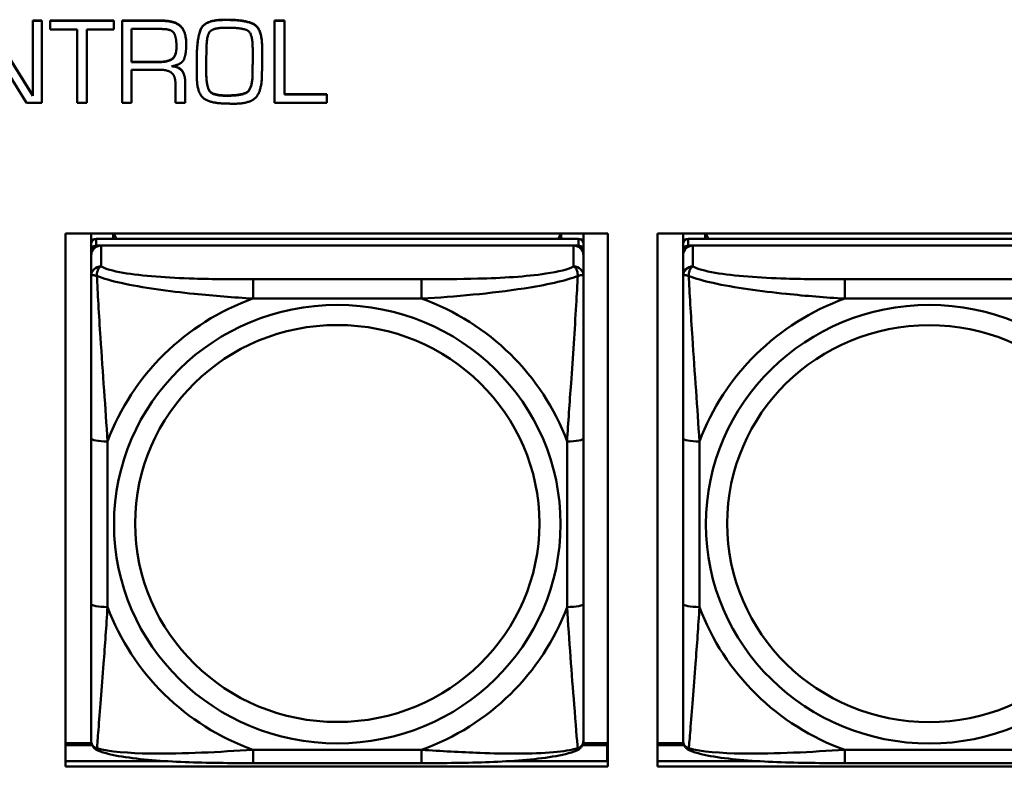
# Model space of a CAD drawing. Header units: inches. Extents: x 7.7 to 68.4, y -5.1 to 39.9.
# Tile 91 of 172: x 47.1 to 48.3, y 16.8 to 17.7. Entities that reach past the tile are written whole.
import ezdxf

# ---------------------------------------------------------------- set-up
doc = ezdxf.new("R2010")
doc.units = ezdxf.units.IN
doc.header["$MEASUREMENT"] = 0
doc.layers.add('Visible Edges(ROSSANSI)', color=7, linetype='Continuous', lineweight=50)
doc.layers.add('Visible Tangent Edges(ROSSANSI)', color=7, linetype='Continuous', lineweight=50)

msp = doc.modelspace()

# ---------------------------------------------------------------- linework, layer by layer
at = {"layer": 'Visible Edges(ROSSANSI)'}
for p, q in [((47.0606, 17.6717), (47.1168, 17.582)), ((47.1168, 17.5816), (47.0606, 17.6713)), ((47.1168, 17.6717), (47.1168, 17.6713)), ((47.1168, 17.6717), (47.1278, 17.6717)), ((47.1168, 17.6713), (47.1168, 17.5816)), ((47.1278, 17.6713), (47.1168, 17.6713)), ((47.1278, 17.6717), (47.1278, 17.6713)), ((47.1278, 17.5731), (47.1278, 17.6713)), ((47.1377, 17.6717), (47.1377, 17.6713)), ((47.1377, 17.6717), (47.2139, 17.6717)), ((47.1377, 17.6713), (47.1377, 17.6609)), ((47.2139, 17.6713), (47.1377, 17.6713)), ((47.2139, 17.6717), (47.2139, 17.6713)), ((47.2139, 17.6609), (47.2139, 17.6713)), ((47.2239, 17.6717), (47.2713, 17.6717)), ((47.2239, 17.6717), (47.2239, 17.6713)), ((47.2713, 17.6713), (47.2239, 17.6713)), ((47.2239, 17.6713), (47.2239, 17.5731)), ((47.346, 17.6727), (47.3509, 17.6727)), ((47.3509, 17.6724), (47.346, 17.6724)), ((47.4069, 17.6717), (47.4069, 17.6713)), ((47.4069, 17.6717), (47.4188, 17.6717)), ((47.4069, 17.6713), (47.4069, 17.5731)), ((47.4188, 17.6713), (47.4069, 17.6713)), ((47.4188, 17.6717), (47.4188, 17.6713)), ((47.4188, 17.5832), (47.4188, 17.6713)), ((47.0533, 17.6619), (47.1095, 17.5731)), ((47.1377, 17.6609), (47.1702, 17.6609)), ((47.1702, 17.6609), (47.1702, 17.5731)), ((47.1818, 17.6609), (47.2139, 17.6609)), ((47.1818, 17.5731), (47.1818, 17.6609)), ((47.2351, 17.6219), (47.2351, 17.6616)), ((47.2351, 17.6616), (47.2715, 17.6616)), ((47.3478, 17.6631), (47.3515, 17.6631)), ((47.3009, 17.6433), (47.3009, 17.6429)), ((47.3249, 17.6209), (47.3252, 17.639)), ((47.3806, 17.6387), (47.3806, 17.6225)), ((47.3919, 17.6396), (47.3919, 17.6392)), ((47.2351, 17.6222), (47.2676, 17.6222)), ((47.2676, 17.6219), (47.2351, 17.6219)), ((47.3135, 17.6266), (47.3135, 17.6262)), ((47.3135, 17.6262), (47.3135, 17.6205)), ((47.3919, 17.6221), (47.3919, 17.6217)), ((47.2351, 17.6127), (47.2691, 17.6127)), ((47.2351, 17.5731), (47.2351, 17.6127)), ((47.3135, 17.6113), (47.3135, 17.6109)), ((47.3249, 17.6211), (47.325, 17.6056)), ((47.325, 17.6052), (47.3249, 17.6209)), ((47.2996, 17.5985), (47.2996, 17.5981)), ((47.2996, 17.5731), (47.2996, 17.5981)), ((47.3805, 17.6067), (47.3805, 17.6063)), ((47.288, 17.5956), (47.288, 17.5731)), ((47.4188, 17.5836), (47.4696, 17.5836)), ((47.4696, 17.5832), (47.4188, 17.5832)), ((47.4696, 17.5836), (47.4696, 17.5832)), ((47.4696, 17.5731), (47.4696, 17.5832)), ((47.1095, 17.5731), (47.1278, 17.5731)), ((47.1702, 17.5731), (47.1818, 17.5731)), ((47.2239, 17.5731), (47.2351, 17.5731)), ((47.288, 17.5731), (47.2996, 17.5731)), ((47.4069, 17.5731), (47.4696, 17.5731)), ((47.1561, 16.7774), (47.1561, 17.4162)), ((47.1561, 17.4162), (47.8066, 17.4162)), ((47.1868, 16.8639), (47.1868, 17.4162)), ((47.1868, 17.4162), (47.1868, 17.4137)), ((47.1868, 17.4109), (47.1868, 17.4137)), ((47.1868, 17.3741), (47.1868, 17.4109)), ((47.7715, 17.41), (47.1928, 17.41)), ((47.2134, 17.41), (47.2134, 17.4162)), ((47.2172, 17.41), (47.2141, 17.4162)), ((47.7501, 17.4162), (47.7471, 17.41)), ((47.7508, 17.4162), (47.7508, 17.41)), ((47.7774, 17.4162), (47.7774, 17.4043)), ((47.8066, 17.4162), (47.8066, 16.7774)), ((47.8661, 16.7774), (47.8661, 17.4162)), ((47.8661, 17.4162), (48.5166, 17.4162)), ((47.8968, 16.8639), (47.8968, 17.4162)), ((47.8968, 17.4162), (47.8968, 17.4137)), ((47.8968, 17.4109), (47.8968, 17.4137)), ((47.8968, 17.3741), (47.8968, 17.4109)), ((48.4815, 17.41), (47.9028, 17.41)), ((47.9234, 17.41), (47.9234, 17.4162)), ((47.9272, 17.41), (47.9241, 17.4162)), ((47.1928, 17.4018), (47.7715, 17.4018)), ((47.7656, 17.4018), (47.1987, 17.4018)), ((47.7774, 17.396), (47.7774, 17.4042)), ((47.9028, 17.4018), (48.4815, 17.4018)), ((48.4756, 17.4018), (47.9087, 17.4018)), ((47.1868, 16.8278), (47.1868, 17.396)), ((47.1868, 17.3902), (47.1868, 16.8336)), ((47.7774, 17.396), (47.7774, 17.3902)), ((47.7774, 17.3653), (47.7774, 17.3902)), ((47.8968, 16.8278), (47.8968, 17.396)), ((47.8968, 17.3902), (47.8968, 16.8336)), ((47.1868, 17.3741), (47.1868, 17.3004)), ((47.8968, 17.3741), (47.8968, 17.3004)), ((47.1868, 17.3534), (47.1868, 17.0813)), ((47.8968, 17.3534), (47.8968, 17.0813)), ((47.1868, 17.2993), (47.1868, 17.3004)), ((47.8968, 17.2992), (47.8968, 17.3004)), ((47.7774, 16.9722), (47.7774, 17.1708)), ((47.1868, 17.0997), (47.1868, 17.0997)), ((47.1868, 17.0813), (47.1868, 17.0997)), ((47.1868, 17.063), (47.1868, 17.0997)), ((47.8968, 17.0997), (47.8968, 17.0997)), ((47.8968, 17.0813), (47.8968, 17.0997)), ((47.8968, 17.063), (47.8968, 17.0997)), ((47.1868, 17.0271), (47.1868, 17.0813)), ((47.8968, 17.0271), (47.8968, 17.0813)), ((47.1868, 17.063), (47.1868, 17.0658)), ((47.1868, 17.063), (47.1868, 16.9499)), ((47.8968, 17.063), (47.8968, 17.0658)), ((47.8968, 17.063), (47.8968, 16.9499)), ((47.1868, 17.026), (47.1868, 17.0271)), ((47.8968, 17.026), (47.8968, 17.0271)), ((47.1868, 16.8733), (47.1868, 16.9499)), ((47.8968, 16.8733), (47.8968, 16.9499)), ((47.1868, 16.8733), (47.1868, 16.8639)), ((47.8968, 16.8733), (47.8968, 16.8639)), ((47.1868, 16.8639), (47.1868, 16.8639)), ((47.8968, 16.8639), (47.8968, 16.8639)), ((47.1868, 16.8336), (47.1868, 16.836)), ((47.1868, 16.8087), (47.1868, 16.8336)), ((47.8968, 16.8336), (47.8968, 16.836)), ((47.8968, 16.8087), (47.8968, 16.8336)), ((47.1873, 16.8051), (47.1561, 16.8051)), ((47.1561, 16.8028), (47.1881, 16.8028)), ((47.7761, 16.8028), (47.8059, 16.8028)), ((47.8066, 16.8051), (47.7769, 16.8051)), ((47.8059, 16.8028), (47.8059, 16.7838)), ((47.8066, 16.7949), (47.8059, 16.7949)), ((47.8973, 16.8051), (47.8661, 16.8051)), ((47.8661, 16.8028), (47.8981, 16.8028)), ((47.2742, 16.7838), (47.1561, 16.7838)), ((47.1561, 16.7835), (47.2788, 16.7835)), ((47.6856, 16.7835), (47.8066, 16.7835)), ((47.8059, 16.7838), (47.69, 16.7838)), ((47.8059, 16.7838), (47.8059, 16.7835)), ((47.9842, 16.7838), (47.8661, 16.7838)), ((47.8661, 16.7835), (47.9885, 16.7835)), ((47.8066, 16.7774), (47.1561, 16.7774)), ((47.5833, 16.7812), (47.381, 16.7812)), ((48.5166, 16.7774), (47.8661, 16.7774)), ((48.2933, 16.7812), (48.091, 16.7812))]:
    msp.add_line(p, q, dxfattribs=at)
for centre, major_axis, start_param, end_param in [((47.1928, 17.4042), (-0.00591, 0), 4.712366, 6.283162), ((47.7715, 17.4042), (0.00591, 0), 6.283162, 7.853958), ((47.9028, 17.4042), (-0.00591, 0), 4.712366, 6.283162), ((47.1928, 17.396), (-0.00591, 0), 4.712366, 6.283162), ((47.1987, 17.3902), (-0.0118, 0), 4.712366, 6.283162), ((47.7656, 17.3902), (0.0118, 0), 6.283162, 7.853958), ((47.7715, 17.396), (0.00591, 0), 6.283162, 7.853958), ((47.9028, 17.396), (-0.00591, 0), 4.712366, 6.283162), ((47.9087, 17.3902), (-0.0118, 0), 4.712366, 6.283162)]:
    msp.add_ellipse(centre, major_axis=major_axis, ratio=0.981793, start_param=start_param, end_param=end_param, dxfattribs=at)
for points in [[(47.2713, 17.6717), (47.287, 17.6717), (47.3009, 17.659), (47.3009, 17.6433)], [(47.3009, 17.6429), (47.3009, 17.6586), (47.287, 17.6713), (47.2713, 17.6713)], [(47.3135, 17.6266), (47.3135, 17.6466), (47.3217, 17.6727), (47.346, 17.6727)], [(47.346, 17.6724), (47.3217, 17.6724), (47.3135, 17.6463), (47.3135, 17.6262)], [(47.3509, 17.6727), (47.3712, 17.6727), (47.3919, 17.6627), (47.3919, 17.6396)], [(47.3919, 17.6392), (47.3919, 17.6623), (47.3712, 17.6724), (47.3509, 17.6724)], [(47.2715, 17.6616), (47.2838, 17.6616), (47.2892, 17.6509), (47.2892, 17.6402)], [(47.3252, 17.639), (47.3254, 17.6551), (47.3346, 17.6631), (47.3478, 17.6631)], [(47.3515, 17.6631), (47.3676, 17.6631), (47.3806, 17.6569), (47.3806, 17.6387)], [(47.2892, 17.6402), (47.2892, 17.6291), (47.279, 17.6219), (47.2676, 17.6219)], [(47.2834, 17.6169), (47.2963, 17.6193), (47.3009, 17.6331), (47.3009, 17.6429)], [(47.3916, 17.6043), (47.3919, 17.613), (47.3919, 17.6305), (47.3919, 17.6392)], [(47.3805, 17.6067), (47.3805, 17.6107), (47.3806, 17.6188), (47.3806, 17.6229)], [(47.3806, 17.6225), (47.3806, 17.6184), (47.3805, 17.6103), (47.3805, 17.6063)], [(47.2691, 17.6127), (47.2788, 17.6127), (47.288, 17.6054), (47.288, 17.5956)], [(47.2996, 17.5981), (47.2996, 17.6062), (47.292, 17.6164), (47.2834, 17.6169)], [(47.3135, 17.6205), (47.3135, 17.6158), (47.3135, 17.606), (47.3136, 17.6012)], [(47.3136, 17.6012), (47.3146, 17.5825), (47.3322, 17.5722), (47.3491, 17.5722)], [(47.325, 17.6056), (47.3254, 17.5913), (47.3339, 17.5819), (47.349, 17.5819)], [(47.349, 17.5815), (47.3339, 17.5815), (47.3254, 17.5909), (47.325, 17.6052)], [(47.349, 17.5819), (47.3659, 17.5819), (47.38, 17.5888), (47.3805, 17.6067)], [(47.3805, 17.6063), (47.38, 17.5884), (47.3659, 17.5815), (47.349, 17.5815)], [(47.358, 17.572), (47.3769, 17.572), (47.3911, 17.5863), (47.3916, 17.6043)], [(47.3491, 17.5722), (47.3502, 17.5722), (47.3523, 17.5722), (47.3535, 17.572)], [(47.3535, 17.572), (47.3541, 17.572), (47.3551, 17.572), (47.3558, 17.572)], [(47.3558, 17.572), (47.3563, 17.572), (47.3574, 17.572), (47.358, 17.572)]]:
    msp.add_open_spline(points, degree=2, dxfattribs=at)
for points, degree, knots in [([(47.2676, 17.6222), (47.279, 17.6222), (47.2891, 17.6294), (47.2892, 17.6404)], 2, [0, 0, 0, 1, 1.992612, 1.992612, 1.992612]), ([(47.2847, 17.6172), (47.2923, 17.6164), (47.2996, 17.6066), (47.2996, 17.5985)], 2, [0.079517, 0.079517, 0.079517, 1, 2, 2, 2]), ([(47.7774, 17.3653), (47.7774, 17.3613), (47.7774, 17.3561), (47.7774, 17.3431), (47.7774, 17.335), (47.7774, 17.3155), (47.7774, 17.3037), (47.7774, 17.2776), (47.7774, 17.2634), (47.7774, 17.2351), (47.7774, 17.2209), (47.7774, 17.1947), (47.7774, 17.1827), (47.7774, 17.1708)], 3, [-0.7963813, -0.7963813, -0.7963813, -0.7963813, -0.7327374, -0.7327374, -0.6587673, -0.6587673, -0.5649326, -0.5649326, -0.4570471, -0.4570471, -0.3491616, -0.3491616, -0.2569537, -0.2569537, -0.2569537, -0.2569537]), ([(47.7774, 16.9722), (47.7774, 16.9583), (47.7774, 16.9443), (47.7774, 16.9169), (47.7774, 16.9034), (47.7774, 16.8774), (47.7774, 16.8648), (47.7774, 16.8419), (47.7774, 16.8317), (47.7774, 16.8175), (47.7774, 16.8128), (47.7774, 16.8095), (47.7774, 16.809), (47.7774, 16.8087)], 3, [0.2569517, 0.2569517, 0.2569517, 0.2569517, 0.3649254, 0.3649254, 0.472899, 0.472899, 0.5808726, 0.5808726, 0.6888463, 0.6888463, 0.7733641, 0.7733641, 0.7968199, 0.7968199, 0.7968199, 0.7968199]), ([(47.1949, 16.7964), (47.1938, 16.7968), (47.1927, 16.7974), (47.1908, 16.799), (47.1899, 16.7999), (47.1885, 16.8019), (47.188, 16.8029), (47.1873, 16.8048), (47.1871, 16.8057), (47.1869, 16.8073), (47.1868, 16.808), (47.1868, 16.8087)], 3, [0.02510758, 0.02510758, 0.02510758, 0.02510758, 0.03074015, 0.03074015, 0.03637271, 0.03637271, 0.04200527, 0.04200527, 0.04763784, 0.04763784, 0.0532704, 0.0532704, 0.0532704, 0.0532704]), ([(47.7694, 16.7964), (47.7704, 16.7968), (47.7715, 16.7974), (47.7735, 16.799), (47.7743, 16.7999), (47.7757, 16.8019), (47.7762, 16.8029), (47.7769, 16.8048), (47.7771, 16.8056), (47.7773, 16.8073), (47.7774, 16.808), (47.7774, 16.8087)], 3, [0.0251072, 0.0251072, 0.0251072, 0.0251072, 0.03073932, 0.03073932, 0.03637143, 0.03637143, 0.04200355, 0.04200355, 0.04763567, 0.04763567, 0.05326779, 0.05326779, 0.05326779, 0.05326779]), ([(47.9049, 16.7963), (47.9038, 16.7968), (47.9027, 16.7974), (47.9008, 16.799), (47.8999, 16.7999), (47.8985, 16.8019), (47.898, 16.8029), (47.8973, 16.8048), (47.8971, 16.8056), (47.8969, 16.8073), (47.8968, 16.808), (47.8968, 16.8087)], 3, [0.02510758, 0.02510758, 0.02510758, 0.02510758, 0.03074015, 0.03074015, 0.03637271, 0.03637271, 0.04200527, 0.04200527, 0.04763784, 0.04763784, 0.0532704, 0.0532704, 0.0532704, 0.0532704]), ([(47.381, 16.7812), (47.3674, 16.7812), (47.3538, 16.7813), (47.3265, 16.7817), (47.3129, 16.782), (47.286, 16.783), (47.2727, 16.7838), (47.2471, 16.7859), (47.2349, 16.7873), (47.2128, 16.7909), (47.2033, 16.7929), (47.1949, 16.7964)], 3, [0.2569517, 0.2569517, 0.2569517, 0.2569517, 0.3597049, 0.3597049, 0.4624581, 0.4624581, 0.5652113, 0.5652113, 0.6679645, 0.6679645, 0.7707177, 0.7707177, 0.7707177, 0.7707177]), ([(47.7694, 16.7964), (47.7609, 16.7929), (47.7514, 16.7909), (47.7294, 16.7872), (47.7172, 16.7859), (47.6915, 16.7838), (47.6782, 16.783), (47.6514, 16.782), (47.6378, 16.7817), (47.6105, 16.7813), (47.5968, 16.7812), (47.5833, 16.7812)], 3, [-0.7703503, -0.7703503, -0.7703503, -0.7703503, -0.667671, -0.667671, -0.5649917, -0.5649917, -0.4623124, -0.4623124, -0.3596331, -0.3596331, -0.2569537, -0.2569537, -0.2569537, -0.2569537]), ([(48.091, 16.7812), (48.0774, 16.7812), (48.0638, 16.7813), (48.0365, 16.7817), (48.0229, 16.782), (47.996, 16.783), (47.9827, 16.7838), (47.9571, 16.7859), (47.9449, 16.7872), (47.9228, 16.7909), (47.9133, 16.7929), (47.9049, 16.7963)], 3, [0.2569517, 0.2569517, 0.2569517, 0.2569517, 0.3597049, 0.3597049, 0.4624581, 0.4624581, 0.5652113, 0.5652113, 0.6679645, 0.6679645, 0.7707177, 0.7707177, 0.7707177, 0.7707177])]:
    msp.add_open_spline(points, degree=degree, knots=knots, dxfattribs=at)
at = {"layer": 'Visible Tangent Edges(ROSSANSI)'}
for p, q in [((47.2713, 17.6717), (47.2713, 17.6713)), ((47.346, 17.6727), (47.346, 17.6724)), ((47.3509, 17.6727), (47.3509, 17.6724)), ((47.2676, 17.6222), (47.2676, 17.6219)), ((47.325, 17.6056), (47.325, 17.6052)), ((47.349, 17.5819), (47.349, 17.5815)), ((47.1928, 17.4018), (47.1928, 17.41)), ((47.7715, 17.41), (47.7715, 17.4018)), ((47.9028, 17.4018), (47.9028, 17.41)), ((47.1868, 17.4042), (47.1868, 17.396)), ((47.1987, 17.3769), (47.1987, 17.4018)), ((47.7656, 17.4018), (47.7656, 17.3769)), ((47.8968, 17.4042), (47.8968, 17.396)), ((47.9087, 17.3769), (47.9087, 17.4018)), ((47.1868, 17.3902), (47.1868, 17.3653)), ((47.8968, 17.3902), (47.8968, 17.3653)), ((47.5833, 17.3614), (47.381, 17.3614)), ((48.2933, 17.3614), (48.091, 17.3614)), ((47.381, 17.3383), (47.5833, 17.3383)), ((48.091, 17.3383), (48.2933, 17.3383)), ((47.1868, 17.1708), (47.1868, 16.9722)), ((47.2065, 16.9685), (47.2065, 17.1671)), ((47.7577, 17.1671), (47.7577, 16.9684)), ((47.8968, 17.1708), (47.8968, 16.9722)), ((47.9165, 16.9684), (47.9165, 17.1671)), ((47.5833, 16.7972), (47.381, 16.7972)), ((48.2933, 16.7972), (48.091, 16.7972))]:
    msp.add_line(p, q, dxfattribs=at)
for centre, major_axis, ratio, start_param, end_param in [((47.1987, 17.3653), (-0.0118, 0), 0.981793, 4.712366, 6.283162), ((47.7656, 17.3653), (0.0118, 0), 0.981793, 6.283162, 7.853958), ((47.9087, 17.3653), (-0.0118, 0), 0.981793, 4.712366, 6.283162), ((47.381, 17.3421), (0, 0.0197), 0.00001, 4.521276, 6.092082), ((47.5833, 17.3421), (0, 0.0197), 0.00001, 4.521275, 6.092071), ((48.091, 17.3421), (0, 0.0197), 0.00001, 4.521276, 6.092082), ((47.4821, 17.0678), (-0.2936, 0), 0.981793, 5.064132, 5.931395), ((47.4821, 17.0678), (0.2936, 0), 0.981793, 0.351743, 1.219006), ((48.1921, 17.0677), (-0.2936, 0), 0.981793, 5.064132, 5.931395), ((47.2065, 17.1708), (-0.0197, 0), 0.189952, 0.000005, 1.570801), ((47.7577, 17.1708), (0.0197, 0), 0.189952, 4.712393, 6.28319), ((47.9165, 17.1708), (-0.0197, 0), 0.189952, 0.000005, 1.570801), ((47.2065, 16.9722), (-0.0197, 0), 0.189952, 0.000005, 1.570801), ((47.7577, 16.9722), (0.0197, 0), 0.189952, 4.712393, 6.28319), ((47.9165, 16.9722), (-0.0197, 0), 0.189952, 0.000005, 1.570801), ((47.4821, 17.0678), (-0.2936, 0), 0.981793, 0.351743, 1.219006), ((47.4821, 17.0678), (0.2936, 0), 0.981793, 5.064132, 5.931395), ((48.1921, 17.0677), (-0.2936, 0), 0.981793, 0.351743, 1.219006), ((47.381, 16.8009), (0, -0.0197), 0.00001, 6.283181, 7.662868), ((47.5833, 16.8009), (0, -0.0197), 0.00001, 0.000001, 1.379683), ((48.091, 16.8009), (0, -0.0197), 0.00001, 6.283183, 7.662868)]:
    msp.add_ellipse(centre, major_axis=major_axis, ratio=ratio, start_param=start_param, end_param=end_param, dxfattribs=at)
for centre, major_axis in [((47.4821, 17.0678), (-0.2678, 0)), ((48.1921, 17.0677), (-0.2678, 0)), ((47.4821, 17.0686), (-0.2424, 0)), ((48.1921, 17.0685), (-0.2424, 0))]:
    msp.add_ellipse(centre, major_axis=major_axis, ratio=0.981793, dxfattribs=at)
for points, knots in [([(47.1937, 17.3654), (47.1937, 17.3665), (47.1937, 17.3675), (47.194, 17.3695), (47.1942, 17.3705), (47.1946, 17.3719), (47.1948, 17.3724), (47.1951, 17.3731), (47.1953, 17.3734), (47.1956, 17.3739), (47.1958, 17.3743), (47.1964, 17.3751), (47.1967, 17.3755), (47.1976, 17.3763), (47.1981, 17.3766), (47.1987, 17.3769)], [-0.00023197, -0.00023197, -0.00023197, -0.00023197, 0.00913095, 0.00913095, 0.01983142, 0.01983142, 0.02651922, 0.02651922, 0.02986312, 0.02986312, 0.03521335, 0.03521335, 0.04377373, 0.04377373, 0.0532704, 0.0532704, 0.0532704, 0.0532704]), ([(47.381, 17.3614), (47.3573, 17.3614), (47.3333, 17.3616), (47.31, 17.3623), (47.2793, 17.3633), (47.2484, 17.3653), (47.2252, 17.3693), (47.2131, 17.3713), (47.2035, 17.3739), (47.1987, 17.3769)], [0.2569537, 0.2569537, 0.2569537, 0.2569537, 0.4371919, 0.4371919, 0.4371919, 0.6739428, 0.6739428, 0.6739428, 0.7963818, 0.7963818, 0.7963818, 0.7963818]), ([(47.7656, 17.3769), (47.7599, 17.3734), (47.7474, 17.3704), (47.7322, 17.3682), (47.7087, 17.3647), (47.6796, 17.363), (47.6505, 17.3622), (47.6283, 17.3616), (47.6057, 17.3614), (47.5833, 17.3614)], [-0.7968224, -0.7968224, -0.7968224, -0.7968224, -0.6514613, -0.6514613, -0.6514613, -0.427691, -0.427691, -0.427691, -0.2569517, -0.2569517, -0.2569517, -0.2569517]), ([(47.7656, 17.3769), (47.7661, 17.3766), (47.7666, 17.3763), (47.7675, 17.3755), (47.7679, 17.375), (47.7685, 17.3743), (47.7687, 17.3739), (47.769, 17.3734), (47.7691, 17.3731), (47.7694, 17.3724), (47.7696, 17.3719), (47.7701, 17.3705), (47.7703, 17.3695), (47.7705, 17.3675), (47.7706, 17.3665), (47.7705, 17.3654)], [-0.0532704, -0.0532704, -0.0532704, -0.0532704, -0.04377373, -0.04377373, -0.03521335, -0.03521335, -0.02986312, -0.02986312, -0.02651922, -0.02651922, -0.01983142, -0.01983142, -0.00913095, -0.00913095, 0.00023197, 0.00023197, 0.00023197, 0.00023197]), ([(47.9037, 17.3653), (47.9037, 17.3665), (47.9037, 17.3675), (47.904, 17.3695), (47.9042, 17.3705), (47.9046, 17.3719), (47.9048, 17.3724), (47.9051, 17.3731), (47.9053, 17.3734), (47.9056, 17.3739), (47.9058, 17.3743), (47.9064, 17.375), (47.9067, 17.3755), (47.9076, 17.3762), (47.9081, 17.3766), (47.9087, 17.3769)], [-0.00023197, -0.00023197, -0.00023197, -0.00023197, 0.00913095, 0.00913095, 0.01983142, 0.01983142, 0.02651922, 0.02651922, 0.02986312, 0.02986312, 0.03521335, 0.03521335, 0.04377373, 0.04377373, 0.0532704, 0.0532704, 0.0532704, 0.0532704]), ([(48.091, 17.3614), (48.0673, 17.3614), (48.0433, 17.3616), (48.02, 17.3623), (47.9893, 17.3633), (47.9584, 17.3653), (47.9352, 17.3693), (47.9231, 17.3713), (47.9135, 17.3739), (47.9087, 17.3769)], [0.2569537, 0.2569537, 0.2569537, 0.2569537, 0.4371919, 0.4371919, 0.4371919, 0.6739428, 0.6739428, 0.6739428, 0.7963818, 0.7963818, 0.7963818, 0.7963818]), ([(47.1868, 17.3653), (47.1868, 17.3562), (47.1868, 17.3409), (47.1868, 17.3238), (47.1868, 17.2973), (47.1868, 17.267), (47.1868, 17.2376), (47.1868, 17.2152), (47.1868, 17.1928), (47.1868, 17.1708)], [-0.7968224, -0.7968224, -0.7968224, -0.7968224, -0.6514613, -0.6514613, -0.6514613, -0.427691, -0.427691, -0.427691, -0.2569517, -0.2569517, -0.2569517, -0.2569517]), ([(47.1868, 17.3653), (47.1868, 17.3655), (47.1869, 17.3658), (47.1872, 17.3661), (47.1874, 17.3662), (47.1877, 17.3664), (47.1879, 17.3664), (47.1882, 17.3665), (47.1883, 17.3665), (47.1888, 17.3665), (47.1891, 17.3665), (47.19, 17.3664), (47.1907, 17.3663), (47.1921, 17.3659), (47.1929, 17.3657), (47.1937, 17.3654)], [-0.0532704, -0.0532704, -0.0532704, -0.0532704, -0.04377373, -0.04377373, -0.03521335, -0.03521335, -0.02986312, -0.02986312, -0.02651922, -0.02651922, -0.01983142, -0.01983142, -0.00913095, -0.00913095, 0.00023197, 0.00023197, 0.00023197, 0.00023197]), ([(47.1937, 17.3654), (47.2014, 17.3624), (47.2114, 17.3595), (47.2484, 17.3514), (47.2801, 17.3471), (47.3344, 17.3415), (47.3576, 17.3397), (47.381, 17.3383)], [-0.7478145, -0.7478145, -0.7478145, -0.7478145, -0.6493253, -0.6493253, -0.427691, -0.427691, -0.2569537, -0.2569537, -0.2569537, -0.2569537]), ([(47.2065, 17.1671), (47.2041, 17.2068), (47.2008, 17.2489), (47.1962, 17.3189), (47.1946, 17.3464), (47.1937, 17.3654)], [0.2569517, 0.2569517, 0.2569517, 0.2569517, 0.5559983, 0.5559983, 0.7482818, 0.7482818, 0.7482818, 0.7482818]), ([(47.5833, 17.3383), (47.6238, 17.3407), (47.6661, 17.3444), (47.7318, 17.3545), (47.7562, 17.3596), (47.7705, 17.3654)], [0.2569517, 0.2569517, 0.2569517, 0.2569517, 0.5559983, 0.5559983, 0.7482818, 0.7482818, 0.7482818, 0.7482818]), ([(47.7705, 17.3654), (47.7701, 17.3554), (47.7694, 17.3433), (47.7669, 17.3012), (47.7647, 17.268), (47.7608, 17.213), (47.7591, 17.1899), (47.7577, 17.1671)], [-0.7478145, -0.7478145, -0.7478145, -0.7478145, -0.6493253, -0.6493253, -0.427691, -0.427691, -0.2569537, -0.2569537, -0.2569537, -0.2569537]), ([(47.7705, 17.3654), (47.7714, 17.3656), (47.7721, 17.3659), (47.7736, 17.3663), (47.7743, 17.3664), (47.7752, 17.3665), (47.7755, 17.3665), (47.7759, 17.3665), (47.776, 17.3665), (47.7764, 17.3664), (47.7765, 17.3664), (47.7769, 17.3662), (47.7771, 17.3661), (47.7773, 17.3657), (47.7774, 17.3655), (47.7774, 17.3653)], [-0.00023197, -0.00023197, -0.00023197, -0.00023197, 0.00913095, 0.00913095, 0.01983142, 0.01983142, 0.02651922, 0.02651922, 0.02986312, 0.02986312, 0.03521335, 0.03521335, 0.04377373, 0.04377373, 0.0532704, 0.0532704, 0.0532704, 0.0532704]), ([(47.8968, 17.3653), (47.8968, 17.3562), (47.8968, 17.3409), (47.8968, 17.3237), (47.8968, 17.2973), (47.8968, 17.267), (47.8968, 17.2376), (47.8968, 17.2152), (47.8968, 17.1928), (47.8968, 17.1708)], [-0.7968224, -0.7968224, -0.7968224, -0.7968224, -0.6514613, -0.6514613, -0.6514613, -0.427691, -0.427691, -0.427691, -0.2569517, -0.2569517, -0.2569517, -0.2569517]), ([(47.8968, 17.3653), (47.8968, 17.3655), (47.8969, 17.3657), (47.8972, 17.3661), (47.8974, 17.3662), (47.8977, 17.3664), (47.8979, 17.3664), (47.8982, 17.3665), (47.8983, 17.3665), (47.8988, 17.3665), (47.8991, 17.3665), (47.9, 17.3664), (47.9007, 17.3662), (47.9021, 17.3659), (47.9029, 17.3656), (47.9037, 17.3653)], [-0.0532704, -0.0532704, -0.0532704, -0.0532704, -0.04377373, -0.04377373, -0.03521335, -0.03521335, -0.02986312, -0.02986312, -0.02651922, -0.02651922, -0.01983142, -0.01983142, -0.00913095, -0.00913095, 0.00023197, 0.00023197, 0.00023197, 0.00023197]), ([(47.9037, 17.3653), (47.9114, 17.3624), (47.9214, 17.3595), (47.9584, 17.3514), (47.9901, 17.3471), (48.0444, 17.3415), (48.0676, 17.3396), (48.091, 17.3383)], [-0.7478145, -0.7478145, -0.7478145, -0.7478145, -0.6493253, -0.6493253, -0.427691, -0.427691, -0.2569537, -0.2569537, -0.2569537, -0.2569537]), ([(47.9165, 17.1671), (47.9141, 17.2068), (47.9108, 17.2489), (47.9062, 17.3189), (47.9046, 17.3464), (47.9037, 17.3653)], [0.2569517, 0.2569517, 0.2569517, 0.2569517, 0.5559983, 0.5559983, 0.7482818, 0.7482818, 0.7482818, 0.7482818]), ([(47.1868, 16.9722), (47.1868, 16.949), (47.1868, 16.9256), (47.1868, 16.9034), (47.1868, 16.8742), (47.1868, 16.8459), (47.1868, 16.8271), (47.1868, 16.8173), (47.1868, 16.8105), (47.1868, 16.8087)], [0.2569537, 0.2569537, 0.2569537, 0.2569537, 0.4371919, 0.4371919, 0.4371919, 0.6739428, 0.6739428, 0.6739428, 0.7963818, 0.7963818, 0.7963818, 0.7963818]), ([(47.8968, 16.9722), (47.8968, 16.949), (47.8968, 16.9256), (47.8968, 16.9034), (47.8968, 16.8742), (47.8968, 16.8459), (47.8968, 16.8271), (47.8968, 16.8173), (47.8968, 16.8105), (47.8968, 16.8087)], [0.2569537, 0.2569537, 0.2569537, 0.2569537, 0.4371919, 0.4371919, 0.4371919, 0.6739428, 0.6739428, 0.6739428, 0.7963818, 0.7963818, 0.7963818, 0.7963818]), ([(47.1937, 16.799), (47.1942, 16.8041), (47.1948, 16.8117), (47.1973, 16.8423), (47.1996, 16.8714), (47.2035, 16.9229), (47.2051, 16.9455), (47.2065, 16.9685)], [-0.7478145, -0.7478145, -0.7478145, -0.7478145, -0.6493253, -0.6493253, -0.427691, -0.427691, -0.2569537, -0.2569537, -0.2569537, -0.2569537]), ([(47.7577, 16.9684), (47.7601, 16.9287), (47.7634, 16.8876), (47.768, 16.8287), (47.7696, 16.8082), (47.7705, 16.799)], [0.2569517, 0.2569517, 0.2569517, 0.2569517, 0.5559983, 0.5559983, 0.7482818, 0.7482818, 0.7482818, 0.7482818]), ([(47.9037, 16.799), (47.9042, 16.8041), (47.9048, 16.8116), (47.9073, 16.8423), (47.9096, 16.8714), (47.9135, 16.9229), (47.9151, 16.9454), (47.9165, 16.9684)], [-0.7478145, -0.7478145, -0.7478145, -0.7478145, -0.6493253, -0.6493253, -0.427691, -0.427691, -0.2569537, -0.2569537, -0.2569537, -0.2569537]), ([(47.1937, 16.799), (47.1929, 16.7993), (47.1921, 16.7996), (47.1907, 16.8004), (47.19, 16.801), (47.1891, 16.8019), (47.1888, 16.8023), (47.1883, 16.8029), (47.1882, 16.8032), (47.1879, 16.8037), (47.1877, 16.8041), (47.1873, 16.8051), (47.1872, 16.8057), (47.1869, 16.8071), (47.1868, 16.8079), (47.1868, 16.8087)], [-0.00023197, -0.00023197, -0.00023197, -0.00023197, 0.00913095, 0.00913095, 0.01983142, 0.01983142, 0.02651922, 0.02651922, 0.02986312, 0.02986312, 0.03521335, 0.03521335, 0.04377373, 0.04377373, 0.0532704, 0.0532704, 0.0532704, 0.0532704]), ([(47.7774, 16.8087), (47.7774, 16.8079), (47.7773, 16.8071), (47.7771, 16.8057), (47.7769, 16.8051), (47.7765, 16.8041), (47.7763, 16.8037), (47.776, 16.8031), (47.7759, 16.8029), (47.7755, 16.8023), (47.7752, 16.8019), (47.7742, 16.801), (47.7736, 16.8004), (47.7721, 16.7996), (47.7714, 16.7993), (47.7705, 16.799)], [-0.05326779, -0.05326779, -0.05326779, -0.05326779, -0.04377373, -0.04377373, -0.03521335, -0.03521335, -0.02986312, -0.02986312, -0.02651922, -0.02651922, -0.01983142, -0.01983142, -0.00913095, -0.00913095, 0.00023197, 0.00023197, 0.00023197, 0.00023197]), ([(47.9037, 16.799), (47.9029, 16.7993), (47.9021, 16.7996), (47.9007, 16.8004), (47.9, 16.8009), (47.8991, 16.8019), (47.8988, 16.8023), (47.8983, 16.8029), (47.8982, 16.8031), (47.8979, 16.8037), (47.8977, 16.8041), (47.8973, 16.8051), (47.8972, 16.8057), (47.8969, 16.8071), (47.8968, 16.8079), (47.8968, 16.8087)], [-0.00023197, -0.00023197, -0.00023197, -0.00023197, 0.00913095, 0.00913095, 0.01983142, 0.01983142, 0.02651922, 0.02651922, 0.02986312, 0.02986312, 0.03521335, 0.03521335, 0.04377373, 0.04377373, 0.0532704, 0.0532704, 0.0532704, 0.0532704]), ([(47.1949, 16.7964), (47.1947, 16.7964), (47.1946, 16.7965), (47.1942, 16.7969), (47.194, 16.7972), (47.1937, 16.798), (47.1937, 16.7985), (47.1937, 16.799)], [-0.02510758, -0.02510758, -0.02510758, -0.02510758, -0.01983142, -0.01983142, -0.00913095, -0.00913095, 0.00023197, 0.00023197, 0.00023197, 0.00023197]), ([(47.381, 16.7972), (47.3405, 16.7948), (47.2981, 16.7921), (47.2325, 16.7931), (47.208, 16.795), (47.1937, 16.799)], [0.2569517, 0.2569517, 0.2569517, 0.2569517, 0.5559983, 0.5559983, 0.7482818, 0.7482818, 0.7482818, 0.7482818]), ([(47.7705, 16.799), (47.7629, 16.797), (47.7529, 16.7954), (47.7158, 16.7921), (47.6841, 16.7923), (47.6299, 16.7944), (47.6066, 16.7957), (47.5833, 16.7972)], [-0.7478145, -0.7478145, -0.7478145, -0.7478145, -0.6493253, -0.6493253, -0.427691, -0.427691, -0.2569537, -0.2569537, -0.2569537, -0.2569537]), ([(47.7705, 16.799), (47.7706, 16.7985), (47.7705, 16.798), (47.7703, 16.7972), (47.7701, 16.7969), (47.7697, 16.7965), (47.7695, 16.7964), (47.7694, 16.7964)], [-0.00023197, -0.00023197, -0.00023197, -0.00023197, 0.00913095, 0.00913095, 0.01983142, 0.01983142, 0.0251072, 0.0251072, 0.0251072, 0.0251072]), ([(47.9049, 16.7963), (47.9047, 16.7964), (47.9046, 16.7965), (47.9042, 16.7969), (47.904, 16.7972), (47.9037, 16.798), (47.9037, 16.7985), (47.9037, 16.799)], [-0.02510758, -0.02510758, -0.02510758, -0.02510758, -0.01983142, -0.01983142, -0.00913095, -0.00913095, 0.00023197, 0.00023197, 0.00023197, 0.00023197]), ([(48.091, 16.7972), (48.0505, 16.7948), (48.0081, 16.7921), (47.9425, 16.7931), (47.918, 16.795), (47.9037, 16.799)], [0.2569517, 0.2569517, 0.2569517, 0.2569517, 0.5559983, 0.5559983, 0.7482818, 0.7482818, 0.7482818, 0.7482818])]:
    msp.add_open_spline(points, degree=3, knots=knots, dxfattribs=at)

doc.saveas('drawing.dxf')
